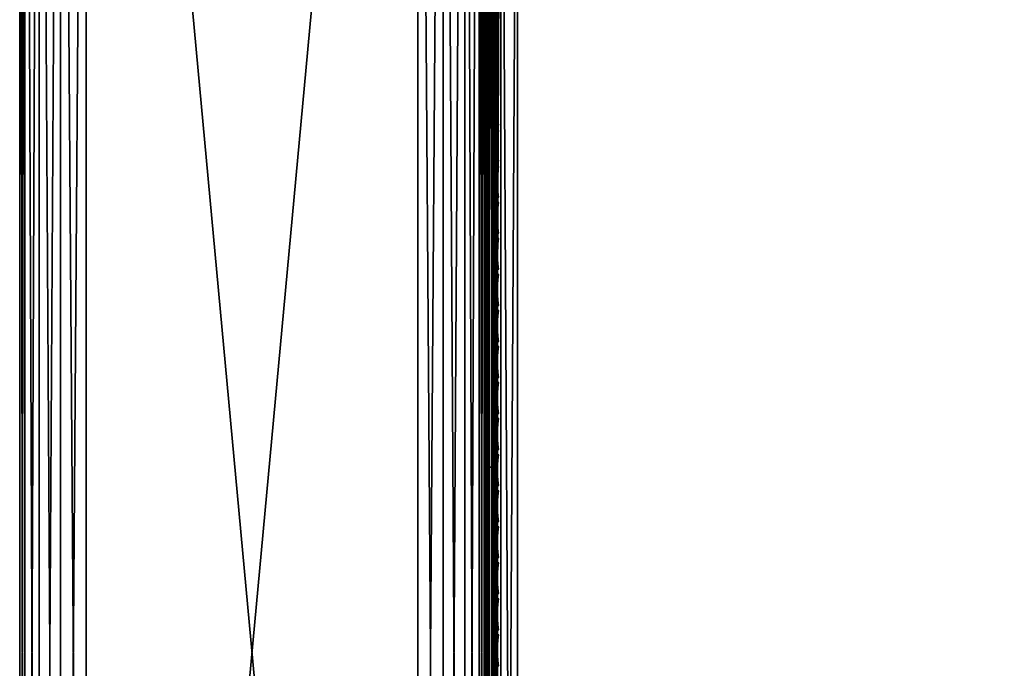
# Model space of a CAD drawing. Header units: inches. Extents: x 0 to 30, y -28 to 0.
# Tile 8 of 256: x 0 to 7.4, y -14.1 to -9.2. Entities that reach past the tile are written whole.
import ezdxf

# ---------------------------------------------------------------- set-up
doc = ezdxf.new("R2010")
doc.units = ezdxf.units.IN
doc.header["$LTSCALE"] = 0.03937
doc.header["$MEASUREMENT"] = 0
for name, color, linetype in [('A-FURN-3-ST', 151, 'Continuous'), ('A-FURN-3-ST-ARM', 165, 'Continuous'), ('A-FURN-3-ST-SEAM', 250, 'Continuous'), ('A-FURN-3-STITCH', 15, 'Continuous')]:
    doc.layers.add(name, color=color, linetype=linetype)

msp = doc.modelspace()

# ---------------------------------------------------------------- meshes
at = {"layer": 'A-FURN-3-ST'}
mesh = msp.add_polyface(dxfattribs=at)
corners = [(3.75, -4.8504, 5), (26.25, -27.51, 5), (3.75, -27.51, 5), (3.625, -4.8504, 5.0335), (3.625, -27.51, 5.0335), (3.5335, -4.8504, 5.125), (3.5335, -27.51, 5.125), (3.5, -4.8504, 5.25), (3.5, -27.51, 5.25), (3.75, -27.7013, 5.0381), (3.625, -27.6885, 5.069), (3.5335, -27.6535, 5.1535), (3.5, -27.635, 5.2835), (3.75, -26.91, 18), (3.625, -26.91, 17.9665), (3.75, -27.1947, 17.9625), (3.625, -27.186, 17.9302), (3.75, -27.46, 17.8526), (3.625, -27.4433, 17.8236), (3.75, -27.6878, 17.6778), (3.625, -27.6641, 17.6541), (3.5335, -26.91, 17.875), (3.5335, -27.1624, 17.8418), (3.5335, -27.3975, 17.7444), (3.5335, -27.5994, 17.5894), (3.5, -26.91, 17.75), (3.5, -27.13, 17.721), (3.5, -27.335, 17.6361), (3.5, -27.511, 17.501), (3.5335, -27.7544, 17.3875), (3.5, -27.6461, 17.325), (3.5335, -5.4592, 17.875), (3.625, -5.4592, 17.9665), (3.75, -5.4592, 18), (26.25, -27.6878, 17.6778), (26.25, -27.46, 17.8526), (26.25, -27.1947, 17.9625), (3.5, -27.7265, 5.375), (3.5, -27.76, 5.5), (3.5, -4.6004, 5.5002), (3.5, -4.6092, 16.9007), (3.5, -27.76, 16.9), (3.5, -5.4592, 17.75), (3.5, -27.731, 17.12)]
mesh.append_faces([[corners[k] for k in face] for face in [(0, 1, 2), (3, 2, 4), (5, 4, 6), (7, 6, 8), (9, 10, 2), (2, 10, 4), (4, 10, 11), (4, 11, 6), (6, 11, 8), (8, 11, 12), (13, 14, 15), (15, 14, 16), (15, 16, 17), (17, 16, 18), (17, 18, 19), (19, 18, 20), (14, 21, 16), (16, 21, 22), (16, 22, 23, 18), (18, 23, 24, 20), (21, 25, 22), (22, 25, 26), (22, 26, 23), (23, 26, 27), (23, 27, 24), (24, 27, 28), (24, 28, 29), (29, 28, 30), (31, 25, 21), (32, 21, 14), (33, 14, 13), (19, 34, 17), (17, 35, 15), (15, 36, 13), (2, 1, 9), (12, 37, 8), (8, 38, 39), (40, 38, 41), (42, 41, 25), (25, 41, 43), (25, 43, 30), (30, 28, 25), (25, 28, 27), (25, 27, 26)]])
mesh = msp.add_polyface(dxfattribs=at)
corners = [(3.75, -5.4592, 18), (26.25, -5.4592, 18), (3.75, -5.1746, 17.9626), (26.25, -5.1746, 17.9626), (3.75, -4.9094, 17.8528), (26.25, -4.9094, 17.8528), (3.75, -4.6816, 17.6781), (3.75, -4.659, 5.0381), (26.25, -4.659, 5.0381), (3.75, -4.8504, 5), (3.75, -27.51, 5), (3.625, -4.8504, 5.0335), (3.625, -27.51, 5.0335), (3.5335, -4.8504, 5.125), (3.5335, -27.51, 5.125), (3.5, -4.8504, 5.25), (3.625, -4.6718, 5.069), (3.5335, -4.7068, 5.1536), (3.5, -4.7253, 5.2835), (3.5, -5.4592, 17.75), (3.5335, -5.4592, 17.875), (3.5, -5.2393, 17.7211), (3.5335, -5.2069, 17.8418), (3.5, -5.0343, 17.6362), (3.5335, -4.9719, 17.7445), (3.5, -4.8583, 17.5013), (3.5335, -4.77, 17.5897), (3.5, -4.7233, 17.3254), (3.625, -5.4592, 17.9665), (3.625, -5.1833, 17.9302), (3.625, -4.9261, 17.8238), (3.625, -4.7053, 17.6544), (3.5, -26.91, 17.75), (3.5335, -26.91, 17.875), (3.625, -26.91, 17.9665), (3.5, -27.51, 5.25), (3.5, -4.6004, 5.5002), (3.5, -4.6338, 5.3751), (3.5, -27.76, 5.5), (3.5, -4.6092, 16.9007), (3.5, -27.76, 16.9), (3.5, -4.6383, 17.1205), (3.75, -26.91, 18)]
mesh.append_faces([[corners[k] for k in face] for face in [(0, 1, 2), (2, 3, 4), (4, 5, 6), (7, 8, 9), (9, 10, 11), (11, 12, 13), (13, 14, 15), (16, 7, 11), (11, 7, 9), (11, 13, 16), (16, 13, 17), (13, 15, 17), (17, 15, 18), (19, 20, 21), (21, 20, 22), (21, 22, 23), (23, 22, 24), (23, 24, 25), (25, 24, 26), (25, 26, 27), (20, 28, 22), (22, 28, 29), (22, 29, 30, 24), (24, 30, 31, 26), (28, 0, 29), (29, 0, 2), (29, 2, 30), (30, 2, 4), (30, 4, 31), (31, 4, 6), (19, 32, 20), (20, 33, 28), (28, 34, 0), (35, 36, 15), (15, 37, 18), (36, 38, 39), (39, 40, 19), (21, 23, 19), (19, 23, 25), (19, 25, 27), (27, 41, 19), (19, 41, 39), (42, 1, 0)]])
mesh = msp.add_polyface(dxfattribs=at)
corners = [(26.4665, -4.8504, 5.125), (26.5, -27.51, 5.25), (26.4665, -27.51, 5.125), (26.375, -4.8504, 5.0335), (26.375, -27.51, 5.0335), (26.25, -4.8504, 5), (26.25, -27.51, 5), (26.375, -27.6885, 5.069), (26.25, -27.7013, 5.0381), (26.4665, -27.6535, 5.1535), (26.5, -27.635, 5.2835), (26.5, -26.91, 17.75), (26.4665, -26.91, 17.875), (26.5, -27.13, 17.721), (26.4665, -27.1624, 17.8418), (26.5, -27.335, 17.6361), (26.4665, -27.3975, 17.7444), (26.5, -27.511, 17.501), (26.4665, -27.5994, 17.5894), (26.5, -27.6461, 17.325), (26.375, -26.91, 17.9665), (26.375, -27.186, 17.9302), (26.375, -27.4433, 17.8236), (26.375, -27.6641, 17.6541), (26.25, -26.91, 18), (26.25, -27.1947, 17.9625), (26.25, -27.46, 17.8526), (26.25, -27.6878, 17.6778), (26.375, -5.4592, 17.9665), (26.4665, -5.4592, 17.875), (26.5, -5.4592, 17.75), (26.5, -4.6004, 5.5002), (26.5, -27.76, 5.5), (26.5, -27.7265, 5.375), (26.5, -4.6092, 16.9007), (26.5, -27.76, 16.9), (26.5, -27.731, 17.12), (3.75, -27.46, 17.8526), (3.75, -27.1947, 17.9625), (3.75, -26.91, 18), (3.75, -27.7013, 5.0381), (26.25, -5.4592, 18)]
mesh.append_faces([[corners[k] for k in face] for face in [(0, 1, 2), (3, 2, 4), (5, 4, 6), (7, 8, 4), (4, 8, 6), (4, 2, 7), (7, 2, 9), (2, 1, 9), (9, 1, 10), (11, 12, 13), (13, 12, 14), (13, 14, 15), (15, 14, 16), (15, 16, 17), (17, 16, 18), (17, 18, 19), (12, 20, 14), (14, 20, 21), (14, 21, 22, 16), (16, 22, 23, 18), (20, 24, 21), (21, 24, 25), (21, 25, 22), (22, 25, 26), (22, 26, 23), (23, 26, 27), (28, 24, 20), (29, 20, 12), (30, 12, 11), (1, 31, 32), (1, 32, 33), (32, 34, 35), (35, 30, 11), (13, 15, 11), (11, 15, 17), (11, 17, 19), (19, 36, 11), (11, 36, 35), (33, 10, 1), (37, 27, 26), (38, 26, 25), (39, 25, 24), (40, 6, 8), (24, 41, 39)]])
mesh = msp.add_polyface(dxfattribs=at)
corners = [(26.5, -4.8504, 5.25), (26.5, -27.51, 5.25), (26.4665, -4.8504, 5.125), (26.4665, -27.51, 5.125), (26.375, -4.8504, 5.0335), (26.375, -27.51, 5.0335), (26.25, -4.8504, 5), (26.375, -4.6718, 5.069), (26.4665, -4.7068, 5.1536), (26.5, -4.7253, 5.2835), (26.25, -5.4592, 18), (26.375, -5.4592, 17.9665), (26.25, -5.1746, 17.9626), (26.375, -5.1833, 17.9302), (26.25, -4.9094, 17.8528), (26.375, -4.9261, 17.8238), (26.25, -4.6816, 17.6781), (26.375, -4.7053, 17.6544), (26.4665, -5.4592, 17.875), (26.4665, -5.2069, 17.8418), (26.4665, -4.9719, 17.7445), (26.4665, -4.77, 17.5897), (26.5, -5.4592, 17.75), (26.5, -5.2393, 17.7211), (26.5, -5.0343, 17.6362), (26.5, -4.8583, 17.5013), (26.4665, -4.615, 17.3879), (26.5, -4.7233, 17.3254), (26.25, -26.91, 18), (26.375, -26.91, 17.9665), (26.4665, -26.91, 17.875), (3.75, -5.1746, 17.9626), (3.75, -4.9094, 17.8528), (3.75, -4.6816, 17.6781), (3.75, -4.8504, 5), (26.25, -4.659, 5.0381), (26.25, -27.51, 5), (26.5, -4.6004, 5.5002), (26.5, -4.6338, 5.3751), (26.5, -4.6092, 16.9007), (26.5, -27.76, 5.5), (26.5, -27.76, 16.9), (26.5, -4.6383, 17.1205)]
mesh.append_faces([[corners[k] for k in face] for face in [(0, 1, 2), (2, 3, 4), (4, 5, 6), (6, 7, 4), (4, 7, 8), (4, 8, 2), (2, 8, 0), (0, 8, 9), (10, 11, 12), (12, 11, 13), (12, 13, 14), (14, 13, 15), (14, 15, 16), (16, 15, 17), (11, 18, 13), (13, 18, 19), (13, 19, 20, 15), (15, 20, 21, 17), (18, 22, 19), (19, 22, 23), (19, 23, 20), (20, 23, 24), (20, 24, 21), (21, 24, 25), (21, 25, 26), (26, 25, 27), (10, 28, 11), (11, 29, 18), (18, 30, 22), (31, 10, 12), (32, 12, 14), (33, 14, 16), (34, 35, 6), (6, 36, 34), (0, 37, 1), (9, 38, 0), (37, 39, 40), (41, 39, 22), (39, 42, 22), (22, 42, 27), (22, 27, 25), (25, 24, 22), (22, 24, 23)]])
at = {"layer": 'A-FURN-3-ST-ARM'}
mesh = msp.add_polyface(dxfattribs=at)
corners = [(3.1913, -27.51, 5.0381), (3, -0.5, 5), (3.1913, -0.5, 5.0381), (3.3536, -27.51, 5.1464), (3.3536, -0.5, 5.1464), (3.4619, -27.51, 5.3087), (3.4619, -0.5, 5.3087), (3.5, -27.51, 5.5), (3.5, -0.5, 5.5), (0.5, -0.5, 5), (0.5, -27.51, 5), (0.3087, -0.5, 5.0381), (0.3087, -27.51, 5.0381), (0.1464, -0.5, 5.1464), (0.1464, -27.51, 5.1464), (0.0381, -0.5, 5.3087), (0.0381, -27.51, 5.3087), (0, -0.5, 5.5), (3, -0.3087, 5.0381), (0.117, -0.3131, 5.2386), (0.2386, -0.3131, 5.117), (0.387, -0.3475, 5.0374), (0.0374, -0.3475, 5.387), (3.4581, -0.4212, 5.3158), (3.1525, -0.387, 5.0374), (3.3143, -0.4659, 5.1126), (3.5, -27.51, 20.5), (3.5, -0.5, 20.5), (3, -0.5, 21), (3, -27.51, 21), (3.1913, -0.5, 20.9619), (3.1913, -27.51, 20.9619), (3.3536, -0.5, 20.8536), (3.3536, -27.51, 20.8536), (3.4619, -0.5, 20.6913), (3.4619, -27.51, 20.6913), (3.1525, -0.387, 20.9626), (3.3143, -0.4659, 20.8874), (3.4581, -0.4212, 20.6842), (0.3087, -27.51, 20.9619), (0.5, -0.5, 21), (0.3087, -0.5, 20.9619), (0.1464, -27.51, 20.8536), (0.1464, -0.5, 20.8536), (0.0381, -27.51, 20.6913), (0.0381, -0.5, 20.6913), (0, -27.51, 20.5), (0, -0.5, 20.5), (0.0374, -0.3475, 20.613), (0.117, -0.3131, 20.7614), (0.2386, -0.3131, 20.883), (0.387, -0.3475, 20.9626), (0, -27.51, 5.5)]
mesh.append_faces([[corners[k] for k in face] for face in [(0, 1, 2), (3, 2, 4), (5, 4, 6), (7, 6, 8), (9, 10, 11), (11, 12, 13), (13, 14, 15), (15, 16, 17), (1, 9, 18), (15, 19, 13), (13, 20, 11), (11, 21, 9), (15, 17, 22), (6, 23, 8), (1, 24, 2), (2, 24, 25), (2, 25, 4), (6, 4, 23), (26, 8, 27), (1, 10, 9), (28, 29, 30), (30, 31, 32), (32, 33, 34), (34, 35, 27), (36, 28, 30), (36, 30, 37), (37, 30, 32), (27, 38, 34), (34, 38, 32), (39, 40, 41), (42, 41, 43), (44, 43, 45), (46, 45, 47), (48, 47, 45), (49, 45, 43), (50, 43, 41), (51, 41, 40), (17, 52, 47), (40, 29, 28)]])
mesh = msp.add_polyface(dxfattribs=at)
corners = [(3, -27.51, 5), (3, -0.5, 5), (3.1913, -27.51, 5.0381), (3.1913, -0.5, 5.0381), (3.3536, -27.51, 5.1464), (3.3536, -0.5, 5.1464), (3.4619, -27.51, 5.3087), (3.4619, -0.5, 5.3087), (3.5, -27.51, 5.5), (0.3087, -0.5, 5.0381), (0.5, -27.51, 5), (0.3087, -27.51, 5.0381), (0.1464, -0.5, 5.1464), (0.1464, -27.51, 5.1464), (0.0381, -0.5, 5.3087), (0.0381, -27.51, 5.3087), (0, -0.5, 5.5), (0, -27.51, 5.5), (0.0374, -27.623, 5.3475), (0.1126, -27.5441, 5.1857), (0.3158, -27.5888, 5.0419), (3.1842, -27.5888, 5.0419), (3.3874, -27.5441, 5.1857), (3.4626, -27.623, 5.3475), (3.5, -0.5, 5.5), (3.5, -27.51, 20.5), (3.1913, -0.5, 20.9619), (3, -27.51, 21), (3.1913, -27.51, 20.9619), (3.3536, -0.5, 20.8536), (3.3536, -27.51, 20.8536), (3.4619, -0.5, 20.6913), (3.4619, -27.51, 20.6913), (3.5, -0.5, 20.5), (0.5, -27.51, 21), (0.5, -0.5, 21), (0.3087, -27.51, 20.9619), (0.3087, -0.5, 20.9619), (0.1464, -27.51, 20.8536), (0.1464, -0.5, 20.8536), (0.0381, -27.51, 20.6913), (0.0381, -0.5, 20.6913), (0, -27.51, 20.5), (3.4626, -27.623, 20.6525), (3.3874, -27.5441, 20.8143), (3.1842, -27.5888, 20.9581), (0.3158, -27.5888, 20.9581), (0.1126, -27.5441, 20.8143), (0.0374, -27.623, 20.6525), (0, -0.5, 20.5)]
mesh.append_faces([[corners[k] for k in face] for face in [(0, 1, 2), (2, 3, 4), (4, 5, 6), (6, 7, 8), (9, 10, 11), (12, 11, 13), (14, 13, 15), (16, 15, 17), (18, 17, 15), (18, 15, 19), (19, 15, 13), (10, 20, 11), (11, 20, 13), (4, 21, 2), (2, 21, 0), (22, 4, 6), (22, 6, 23), (23, 6, 8), (8, 24, 25), (0, 10, 1), (26, 27, 28), (29, 28, 30), (31, 30, 32), (33, 32, 25), (34, 35, 36), (36, 37, 38), (38, 39, 40), (40, 41, 42), (43, 25, 32), (43, 32, 44), (44, 32, 30), (27, 45, 28), (28, 45, 30), (38, 46, 36), (36, 46, 34), (47, 38, 40), (47, 40, 48), (48, 40, 42), (49, 17, 42), (34, 27, 35)]])
at = {"layer": 'A-FURN-3-ST-SEAM'}
mesh = msp.add_polyface(dxfattribs=at)
corners = [(3.5929, -5.2723, 17.9082), (3.6, -5.4592, 17.9), (3.6, -5.2771, 17.8831), (3.5929, -5.0818, 17.8536), (3.6, -5.0912, 17.8298), (3.5929, -4.8983, 17.7582), (3.6, -4.9123, 17.7369), (3.5929, -4.7343, 17.6253), (3.6, -4.7524, 17.6073), (3.5929, -4.6011, 17.4616), (3.6, -4.6225, 17.4476), (3.5929, -4.5059, 17.2781), (3.6, -4.5296, 17.2687), (3.5929, -4.4511, 17.0876), (3.6, -4.4761, 17.0828), (3.5929, -4.4336, 16.9008), (3.6, -4.4592, 16.9008), (3.6, -4.4504, 5.5003), (3.5965, -4.4765, 16.9008), (3.5965, -4.4932, 17.0797), (3.5965, -4.5457, 17.2623), (3.5965, -4.637, 17.4381), (3.5965, -4.7646, 17.595), (3.5965, -4.9217, 17.7223), (3.5965, -5.0976, 17.8137), (3.5965, -5.2801, 17.866), (3.5965, -5.4592, 17.8826), (3.5965, -12.6094, 17.8826), (3.6, -12.6094, 17.9), (3.5965, -19.7597, 17.8826), (3.6, -19.7597, 17.9), (3.5965, -26.91, 17.8826), (3.6, -26.91, 17.9), (3.6, -27.0951, 17.8825), (3.5965, -27.0999, 17.8639)]
mesh.append_faces([[corners[k] for k in face] for face in [(0, 1, 2), (3, 2, 4), (5, 4, 6), (7, 6, 8), (9, 8, 10), (11, 10, 12), (13, 12, 14), (15, 14, 16), (15, 16, 17), (18, 17, 16), (18, 16, 19), (19, 16, 14), (19, 14, 20), (20, 14, 12), (20, 12, 21), (21, 12, 10), (21, 10, 22), (22, 10, 8), (22, 8, 23), (23, 8, 6), (23, 6, 24), (24, 6, 4), (24, 4, 25), (25, 4, 2), (25, 2, 26), (26, 2, 1), (26, 1, 27), (27, 1, 28), (27, 28, 29), (29, 28, 30), (29, 30, 31), (31, 30, 32), (31, 32, 33), (31, 33, 34)]])
mesh = msp.add_polyface(dxfattribs=at)
corners = [(26.4035, -27.1614, 17.8498), (26.4, -27.1658, 17.8666), (26.4, -27.0951, 17.8825), (26.4035, -26.91, 17.8826), (26.4, -26.91, 17.9), (26.4035, -23.3349, 17.8826), (26.4, -23.3349, 17.9), (26.4035, -19.7597, 17.8826), (26.4, -19.7597, 17.9), (26.4035, -16.1846, 17.8826), (26.4, -16.1846, 17.9), (26.4035, -12.6094, 17.8826), (26.4, -12.6094, 17.9), (26.4035, -9.0343, 17.8826), (26.4, -9.0343, 17.9), (26.4035, -5.4592, 17.8826), (26.4, -5.4592, 17.9), (26.4035, -5.2802, 17.8661), (26.4, -5.2771, 17.8832), (26.4035, -5.0976, 17.8137), (26.4, -5.0912, 17.8298), (26.4035, -4.9217, 17.7225), (26.4, -4.9122, 17.7371), (26.4035, -4.7647, 17.5951), (26.4, -4.7524, 17.6073), (26.4035, -4.6373, 17.438), (26.4, -4.6227, 17.4475), (26.4035, -4.5458, 17.2623), (26.4, -4.5296, 17.2687), (26.4035, -4.4933, 17.0798), (26.4, -4.4762, 17.0828), (26.4035, -4.4765, 16.9008), (26.4, -4.4592, 16.9008), (26.4035, -4.4721, 11.2005), (26.4, -4.4548, 11.2005), (26.4, -4.4504, 5.5003), (3.5965, -27.0999, 17.8639), (3.6, -27.0951, 17.8825), (3.6, -27.1032, 17.881)]
mesh.append_faces([[corners[k] for k in face] for face in [(0, 1, 2), (0, 2, 3), (3, 2, 4), (3, 4, 5), (5, 4, 6), (5, 6, 7), (7, 6, 8), (7, 8, 9), (9, 8, 10), (9, 10, 11), (11, 10, 12), (11, 12, 13), (13, 12, 14), (13, 14, 15), (15, 14, 16), (15, 16, 17), (17, 16, 18), (17, 18, 19), (19, 18, 20), (19, 20, 21), (21, 20, 22), (21, 22, 23), (23, 22, 24), (23, 24, 25), (25, 24, 26), (25, 26, 27), (27, 26, 28), (27, 28, 29), (29, 28, 30), (29, 30, 31), (31, 30, 32), (33, 32, 34), (33, 34, 35), (36, 37, 38)]])
mesh = msp.add_polyface(dxfattribs=at)
corners = [(3.5567, -5.4592, 17.8505), (3.539, -5.4592, 17.8515), (3.539, -5.2858, 17.8354), (3.5567, -5.2859, 17.8344), (3.539, -5.109, 17.7847), (3.5567, -5.1094, 17.7838), (3.539, -4.9388, 17.6962), (3.5567, -4.9393, 17.6954), (3.539, -4.7866, 17.5729), (3.5567, -4.7874, 17.5722), (3.5003, -4.9098, 17.7406), (3.5019, -4.9195, 17.7258), (3.5019, -5.096, 17.8176), (3.5003, -5.0895, 17.834), (3.5019, -5.2793, 17.8701), (3.5003, -5.2761, 17.8875), (3.5019, -5.4592, 17.8868), (3.5003, -5.4592, 17.9045), (3.5228, -5.4592, 17.8588), (3.5228, -5.2844, 17.8426), (3.5228, -5.1063, 17.7915), (3.5228, -4.9348, 17.7024), (3.5812, -4.8909, 17.7695), (3.5655, -4.8865, 17.7763), (3.5655, -5.0738, 17.8737), (3.5812, -5.0768, 17.8661), (3.5655, -5.2683, 17.9294), (3.5812, -5.2698, 17.9214), (3.5051, -4.9004, 17.755), (3.5051, -5.0832, 17.85), (3.5051, -5.273, 17.9044), (3.5051, -5.4592, 17.9217), (3.5304, -5.4592, 17.9459), (3.5655, -5.4592, 17.9472), (3.5304, -5.2686, 17.9282), (3.5304, -5.0743, 17.8725), (3.5304, -4.8872, 17.7752), (3.5155, -5.4592, 17.9362), (3.5155, -5.2703, 17.9187), (3.5155, -5.0779, 17.8635), (3.5155, -4.8925, 17.7671), (3.5051, -12.6094, 17.9217), (3.5155, -12.6094, 17.9362), (3.5228, -12.6094, 17.8588), (3.5019, -12.6094, 17.8868), (3.5734, -12.6094, 17.8563), (3.5567, -12.6094, 17.8505), (3.5734, -5.4592, 17.8563), (3.5734, -5.2849, 17.8401), (3.5734, -5.1073, 17.7891), (3.5734, -4.9362, 17.7002), (3.5734, -4.7833, 17.5763)]
mesh.append_faces([[corners[k] for k in face] for face in [(0, 1, 2, 3), (3, 2, 4, 5), (5, 4, 6, 7), (7, 6, 8, 9), (10, 11, 12, 13), (13, 12, 14, 15), (15, 14, 16, 17), (1, 18, 19, 2), (2, 19, 20, 4), (4, 20, 21, 6), (22, 23, 24, 25), (25, 24, 26, 27), (28, 10, 13, 29), (29, 13, 15, 30), (30, 15, 17, 31), (32, 33, 26, 34), (34, 26, 24, 35), (35, 24, 23, 36), (37, 32, 34, 38), (38, 34, 35, 39), (39, 35, 36, 40), (41, 42, 37, 31), (31, 37, 38, 30), (30, 38, 39, 29), (29, 39, 40, 28), (43, 44, 16, 18), (18, 16, 14, 19), (19, 14, 12, 20), (20, 12, 11, 21), (45, 46, 0, 47), (47, 0, 3, 48), (48, 3, 5, 49), (49, 5, 7, 50), (50, 7, 9, 51)]])
mesh = msp.add_polyface(dxfattribs=at)
corners = [(3.6, -26.91, 17.9), (3.5929, -26.91, 17.9255), (3.6, -27.0951, 17.8825), (3.5929, -27.1082, 17.906), (3.6, -27.1032, 17.881), (3.5929, -19.7597, 17.9255), (3.6, -19.7597, 17.9), (3.5929, -12.6094, 17.9255), (3.6, -12.6094, 17.9), (3.5929, -5.4592, 17.9255), (3.6, -5.4592, 17.9), (3.5929, -5.2723, 17.9082), (3.6, -5.2771, 17.8831), (3.5929, -5.0818, 17.8536), (3.5812, -5.2698, 17.9214), (3.5812, -5.4592, 17.939), (3.5812, -12.6094, 17.939), (3.5812, -19.7597, 17.939), (3.5812, -26.91, 17.939), (3.5812, -27.1108, 17.9192), (3.5655, -5.2683, 17.9294), (3.5655, -5.4592, 17.9472), (3.5655, -12.6094, 17.9472), (3.5655, -19.7597, 17.9472), (3.5655, -26.91, 17.9472), (3.5655, -27.1123, 17.9272), (3.5872, -5.1031, 17.7996), (3.5965, -5.0976, 17.8137), (3.5965, -5.2801, 17.866), (3.5872, -5.2828, 17.8512), (3.5965, -5.4592, 17.8826), (3.5872, -5.4592, 17.8675), (3.5965, -12.6094, 17.8826), (3.5872, -12.6094, 17.8675), (3.5965, -19.7597, 17.8826), (3.5872, -19.7597, 17.8675), (3.5965, -26.91, 17.8826), (3.5872, -26.91, 17.8675), (3.5965, -27.0999, 17.8639), (3.5872, -27.097, 17.8491), (3.5734, -27.0948, 17.8381), (3.5734, -26.91, 17.8563), (3.5734, -19.7597, 17.8563), (3.5734, -12.6094, 17.8563), (3.5734, -5.4592, 17.8563), (3.5734, -5.2849, 17.8401), (3.5734, -5.1073, 17.7891)]
mesh.append_faces([[corners[k] for k in face] for face in [(0, 1, 2), (2, 1, 3), (2, 3, 4), (1, 0, 5), (5, 0, 6), (5, 6, 7), (7, 6, 8), (7, 8, 9), (9, 8, 10), (9, 10, 11), (11, 12, 13), (11, 14, 15, 9), (9, 15, 16, 7), (7, 16, 17, 5), (5, 17, 18, 1), (1, 18, 19, 3), (14, 20, 21, 15), (15, 21, 22, 16), (16, 22, 23, 17), (17, 23, 24, 18), (18, 24, 25, 19), (26, 27, 28, 29), (29, 28, 30, 31), (31, 30, 32, 33), (33, 32, 34, 35), (35, 34, 36, 37), (37, 36, 38, 39), (39, 40, 41, 37), (37, 41, 42, 35), (35, 42, 43, 33), (33, 43, 44, 31), (31, 44, 45, 29), (29, 45, 46, 26)]])
mesh = msp.add_polyface(dxfattribs=at)
corners = [(3.5567, -27.0937, 17.8324), (3.539, -27.0939, 17.8334), (3.539, -26.91, 17.8515), (3.5567, -26.91, 17.8505), (3.539, -19.7597, 17.8515), (3.5567, -19.7597, 17.8505), (3.539, -12.6094, 17.8515), (3.5567, -12.6094, 17.8505), (3.539, -5.4592, 17.8515), (3.5567, -5.4592, 17.8505), (3.5003, -5.4592, 17.9045), (3.5019, -5.4592, 17.8868), (3.5019, -12.6094, 17.8868), (3.5003, -12.6094, 17.9045), (3.5019, -19.7597, 17.8868), (3.5003, -19.7597, 17.9045), (3.5019, -26.91, 17.8868), (3.5003, -26.91, 17.9045), (3.5019, -27.1007, 17.868), (3.5003, -27.1041, 17.8854), (3.5228, -27.0953, 17.8406), (3.5228, -26.91, 17.8588), (3.5228, -19.7597, 17.8588), (3.5228, -12.6094, 17.8588), (3.5228, -5.4592, 17.8588), (3.5051, -5.4592, 17.9217), (3.5051, -12.6094, 17.9217), (3.5051, -19.7597, 17.9217), (3.5051, -26.91, 17.9217), (3.5051, -27.1074, 17.9022), (3.5304, -27.1121, 17.9259), (3.5655, -27.1123, 17.9272), (3.5655, -26.91, 17.9472), (3.5304, -26.91, 17.9459), (3.5655, -19.7597, 17.9472), (3.5304, -19.7597, 17.9459), (3.5655, -12.6094, 17.9472), (3.5304, -12.6094, 17.9459), (3.5655, -5.4592, 17.9472), (3.5304, -5.4592, 17.9459), (3.5155, -27.1102, 17.9164), (3.5155, -26.91, 17.9362), (3.5155, -19.7597, 17.9362), (3.5155, -12.6094, 17.9362), (3.5155, -5.4592, 17.9362), (3.5734, -27.0948, 17.8381), (3.5734, -26.91, 17.8563), (3.5734, -19.7597, 17.8563), (3.5734, -12.6094, 17.8563)]
mesh.append_faces([[corners[k] for k in face] for face in [(0, 1, 2, 3), (3, 2, 4, 5), (5, 4, 6, 7), (7, 6, 8, 9), (10, 11, 12, 13), (13, 12, 14, 15), (15, 14, 16, 17), (17, 16, 18, 19), (1, 20, 21, 2), (2, 21, 22, 4), (4, 22, 23, 6), (6, 23, 24, 8), (25, 10, 13, 26), (26, 13, 15, 27), (27, 15, 17, 28), (28, 17, 19, 29), (30, 31, 32, 33), (33, 32, 34, 35), (35, 34, 36, 37), (37, 36, 38, 39), (40, 30, 33, 41), (41, 33, 35, 42), (42, 35, 37, 43), (43, 37, 39, 44), (29, 40, 41, 28), (28, 41, 42, 27), (27, 42, 43, 26), (20, 18, 16, 21), (21, 16, 14, 22), (22, 14, 12, 23), (45, 0, 3, 46), (46, 3, 5, 47), (47, 5, 7, 48)]])
at = {"layer": 'A-FURN-3-STITCH'}
mesh = msp.add_polymesh((7, 4), dxfattribs=at)
for k, corner in enumerate([(3.6007, -9.49, 17.9499), (3.6028, -9.49, 17.9514), (3.6071, -9.4899, 17.9543), (3.6093, -9.4899, 17.9558), (3.5964, -9.4516, 17.9556), (3.596, -9.4515, 17.9608), (3.6003, -9.4514, 17.9637), (3.605, -9.4515, 17.9615), (3.5938, -9.4127, 17.9588), (3.5934, -9.4126, 17.964), (3.5977, -9.4125, 17.9669), (3.6024, -9.4126, 17.9646), (3.5929, -9.3736, 17.9594), (3.5926, -9.3735, 17.9646), (3.5969, -9.3735, 17.9675), (3.6016, -9.3735, 17.9652), (3.5938, -9.3345, 17.9575), (3.5934, -9.3345, 17.9627), (3.5977, -9.3344, 17.9656), (3.6024, -9.3345, 17.9633), (3.5964, -9.2958, 17.953), (3.596, -9.2957, 17.9582), (3.6003, -9.2957, 17.9611), (3.605, -9.2957, 17.9589), (3.6007, -9.2575, 17.9461), (3.6028, -9.2575, 17.9476), (3.6071, -9.2575, 17.9505), (3.6093, -9.2574, 17.9519)]):
    mesh.set_mesh_vertex(divmod(k, 4), corner)
mesh = msp.add_polymesh((7, 4), dxfattribs=at)
for k, corner in enumerate([(3.6007, -9.7616, 17.9499), (3.6028, -9.7615, 17.9514), (3.6071, -9.7615, 17.9543), (3.6093, -9.7615, 17.9558), (3.5964, -9.7231, 17.9556), (3.596, -9.723, 17.9608), (3.6003, -9.723, 17.9637), (3.605, -9.723, 17.9615), (3.5938, -9.6842, 17.9588), (3.5934, -9.6841, 17.964), (3.5977, -9.6841, 17.9669), (3.6024, -9.6841, 17.9646), (3.5929, -9.6451, 17.9594), (3.5926, -9.645, 17.9646), (3.5969, -9.645, 17.9675), (3.6016, -9.645, 17.9652), (3.5938, -9.6061, 17.9575), (3.5934, -9.606, 17.9627), (3.5977, -9.6059, 17.9656), (3.6024, -9.606, 17.9633), (3.5964, -9.5673, 17.953), (3.596, -9.5672, 17.9582), (3.6003, -9.5672, 17.9611), (3.605, -9.5672, 17.9589), (3.6007, -9.5291, 17.9461), (3.6028, -9.5291, 17.9476), (3.6071, -9.529, 17.9505), (3.6093, -9.529, 17.9519)]):
    mesh.set_mesh_vertex(divmod(k, 4), corner)
mesh = msp.add_polymesh((7, 4), dxfattribs=at)
for k, corner in enumerate([(3.6007, -10.0331, 17.9499), (3.6028, -10.0331, 17.9514), (3.6071, -10.033, 17.9543), (3.6093, -10.033, 17.9558), (3.5964, -9.9946, 17.9556), (3.596, -9.9945, 17.9608), (3.6003, -9.9945, 17.9637), (3.605, -9.9945, 17.9615), (3.5938, -9.9557, 17.9588), (3.5934, -9.9557, 17.964), (3.5977, -9.9556, 17.9669), (3.6024, -9.9556, 17.9646), (3.5929, -9.9167, 17.9594), (3.5926, -9.9166, 17.9646), (3.5969, -9.9165, 17.9675), (3.6016, -9.9166, 17.9652), (3.5938, -9.8776, 17.9575), (3.5934, -9.8775, 17.9627), (3.5977, -9.8775, 17.9656), (3.6024, -9.8775, 17.9633), (3.5964, -9.8388, 17.953), (3.596, -9.8388, 17.9582), (3.6003, -9.8387, 17.9611), (3.605, -9.8387, 17.9589), (3.6007, -9.8006, 17.9461), (3.6028, -9.8006, 17.9476), (3.6071, -9.8005, 17.9505), (3.6093, -9.8005, 17.9519)]):
    mesh.set_mesh_vertex(divmod(k, 4), corner)
mesh = msp.add_polymesh((7, 4), dxfattribs=at)
for k, corner in enumerate([(3.6007, -10.3046, 17.9499), (3.6028, -10.3046, 17.9514), (3.6071, -10.3045, 17.9543), (3.6093, -10.3045, 17.9558), (3.5964, -10.2662, 17.9556), (3.596, -10.2661, 17.9608), (3.6003, -10.266, 17.9637), (3.605, -10.2661, 17.9615), (3.5938, -10.2273, 17.9588), (3.5934, -10.2272, 17.964), (3.5977, -10.2271, 17.9669), (3.6024, -10.2272, 17.9646), (3.5929, -10.1882, 17.9594), (3.5926, -10.1881, 17.9646), (3.5969, -10.188, 17.9675), (3.6016, -10.1881, 17.9652), (3.5938, -10.1491, 17.9575), (3.5934, -10.1491, 17.9627), (3.5977, -10.149, 17.9656), (3.6024, -10.149, 17.9633), (3.5964, -10.1104, 17.953), (3.596, -10.1103, 17.9582), (3.6003, -10.1102, 17.9611), (3.605, -10.1103, 17.9589), (3.6007, -10.0721, 17.9461), (3.6028, -10.0721, 17.9476), (3.6071, -10.0721, 17.9505), (3.6093, -10.072, 17.9519)]):
    mesh.set_mesh_vertex(divmod(k, 4), corner)
mesh = msp.add_polymesh((7, 4), dxfattribs=at)
for k, corner in enumerate([(3.6007, -10.5761, 17.9499), (3.6028, -10.5761, 17.9514), (3.6071, -10.5761, 17.9543), (3.6093, -10.576, 17.9558), (3.5964, -10.5377, 17.9556), (3.596, -10.5376, 17.9608), (3.6003, -10.5376, 17.9637), (3.605, -10.5376, 17.9615), (3.5938, -10.4988, 17.9588), (3.5934, -10.4987, 17.964), (3.5977, -10.4987, 17.9669), (3.6024, -10.4987, 17.9646), (3.5929, -10.4597, 17.9594), (3.5926, -10.4596, 17.9646), (3.5969, -10.4596, 17.9675), (3.6016, -10.4596, 17.9652), (3.5938, -10.4207, 17.9575), (3.5934, -10.4206, 17.9627), (3.5977, -10.4205, 17.9656), (3.6024, -10.4206, 17.9633), (3.5964, -10.3819, 17.953), (3.596, -10.3818, 17.9582), (3.6003, -10.3818, 17.9611), (3.605, -10.3818, 17.9589), (3.6007, -10.3437, 17.9461), (3.6028, -10.3436, 17.9476), (3.6071, -10.3436, 17.9505), (3.6093, -10.3436, 17.9519)]):
    mesh.set_mesh_vertex(divmod(k, 4), corner)
mesh = msp.add_polymesh((7, 4), dxfattribs=at)
for k, corner in enumerate([(3.6007, -10.8477, 17.9499), (3.6028, -10.8476, 17.9514), (3.6071, -10.8476, 17.9543), (3.6093, -10.8476, 17.9558), (3.5964, -10.8092, 17.9556), (3.596, -10.8091, 17.9608), (3.6003, -10.8091, 17.9637), (3.605, -10.8091, 17.9615), (3.5938, -10.7703, 17.9588), (3.5934, -10.7702, 17.964), (3.5977, -10.7702, 17.9669), (3.6024, -10.7702, 17.9646), (3.5929, -10.7312, 17.9594), (3.5926, -10.7312, 17.9646), (3.5969, -10.7311, 17.9675), (3.6016, -10.7311, 17.9652), (3.5938, -10.6922, 17.9575), (3.5934, -10.6921, 17.9627), (3.5977, -10.6921, 17.9656), (3.6024, -10.6921, 17.9633), (3.5964, -10.6534, 17.953), (3.596, -10.6533, 17.9582), (3.6003, -10.6533, 17.9611), (3.605, -10.6533, 17.9589), (3.6007, -10.6152, 17.9461), (3.6028, -10.6152, 17.9476), (3.6071, -10.6151, 17.9505), (3.6093, -10.6151, 17.9519)]):
    mesh.set_mesh_vertex(divmod(k, 4), corner)
mesh = msp.add_polymesh((7, 4), dxfattribs=at)
for k, corner in enumerate([(3.6007, -11.1192, 17.9499), (3.6028, -11.1192, 17.9514), (3.6071, -11.1191, 17.9543), (3.6093, -11.1191, 17.9558), (3.5964, -11.0807, 17.9556), (3.596, -11.0807, 17.9608), (3.6003, -11.0806, 17.9637), (3.605, -11.0807, 17.9615), (3.5938, -11.0419, 17.9588), (3.5934, -11.0418, 17.964), (3.5977, -11.0417, 17.9669), (3.6024, -11.0418, 17.9646), (3.5929, -11.0028, 17.9594), (3.5926, -11.0027, 17.9646), (3.5969, -11.0026, 17.9675), (3.6016, -11.0027, 17.9652), (3.5938, -10.9637, 17.9575), (3.5934, -10.9636, 17.9627), (3.5977, -10.9636, 17.9656), (3.6024, -10.9636, 17.9633), (3.5964, -10.925, 17.953), (3.596, -10.9249, 17.9582), (3.6003, -10.9248, 17.9611), (3.605, -10.9249, 17.9589), (3.6007, -10.8867, 17.9461), (3.6028, -10.8867, 17.9476), (3.6071, -10.8867, 17.9505), (3.6093, -10.8866, 17.9519)]):
    mesh.set_mesh_vertex(divmod(k, 4), corner)
mesh = msp.add_polymesh((7, 4), dxfattribs=at)
for k, corner in enumerate([(3.6007, -11.3907, 17.9499), (3.6028, -11.3907, 17.9514), (3.6071, -11.3907, 17.9543), (3.6093, -11.3906, 17.9558), (3.5964, -11.3523, 17.9556), (3.596, -11.3522, 17.9608), (3.6003, -11.3521, 17.9637), (3.605, -11.3522, 17.9615), (3.5938, -11.3134, 17.9588), (3.5934, -11.3133, 17.964), (3.5977, -11.3133, 17.9669), (3.6024, -11.3133, 17.9646), (3.5929, -11.2743, 17.9594), (3.5926, -11.2742, 17.9646), (3.5969, -11.2742, 17.9675), (3.6016, -11.2742, 17.9652), (3.5938, -11.2353, 17.9575), (3.5934, -11.2352, 17.9627), (3.5977, -11.2351, 17.9656), (3.6024, -11.2352, 17.9633), (3.5964, -11.1965, 17.953), (3.596, -11.1964, 17.9582), (3.6003, -11.1964, 17.9611), (3.605, -11.1964, 17.9589), (3.6007, -11.1583, 17.9461), (3.6028, -11.1582, 17.9476), (3.6071, -11.1582, 17.9505), (3.6093, -11.1582, 17.9519)]):
    mesh.set_mesh_vertex(divmod(k, 4), corner)
mesh = msp.add_polymesh((7, 4), dxfattribs=at)
for k, corner in enumerate([(3.6007, -11.6623, 17.9499), (3.6028, -11.6622, 17.9514), (3.6071, -11.6622, 17.9543), (3.6093, -11.6622, 17.9558), (3.5964, -11.6238, 17.9556), (3.596, -11.6237, 17.9608), (3.6003, -11.6237, 17.9637), (3.605, -11.6237, 17.9615), (3.5938, -11.5849, 17.9588), (3.5934, -11.5848, 17.964), (3.5977, -11.5848, 17.9669), (3.6024, -11.5848, 17.9646), (3.5929, -11.5458, 17.9594), (3.5926, -11.5457, 17.9646), (3.5969, -11.5457, 17.9675), (3.6016, -11.5457, 17.9652), (3.5938, -11.5068, 17.9575), (3.5934, -11.5067, 17.9627), (3.5977, -11.5067, 17.9656), (3.6024, -11.5067, 17.9633), (3.5964, -11.468, 17.953), (3.596, -11.4679, 17.9582), (3.6003, -11.4679, 17.9611), (3.605, -11.4679, 17.9589), (3.6007, -11.4298, 17.9461), (3.6028, -11.4298, 17.9476), (3.6071, -11.4297, 17.9505), (3.6093, -11.4297, 17.9519)]):
    mesh.set_mesh_vertex(divmod(k, 4), corner)
mesh = msp.add_polymesh((7, 4), dxfattribs=at)
for k, corner in enumerate([(3.6007, -11.9338, 17.9499), (3.6028, -11.9338, 17.9514), (3.6071, -11.9337, 17.9543), (3.6093, -11.9337, 17.9558), (3.5964, -11.8953, 17.9556), (3.596, -11.8953, 17.9608), (3.6003, -11.8952, 17.9637), (3.605, -11.8952, 17.9615), (3.5938, -11.8564, 17.9588), (3.5934, -11.8564, 17.964), (3.5977, -11.8563, 17.9669), (3.6024, -11.8564, 17.9646), (3.5929, -11.8174, 17.9594), (3.5926, -11.8173, 17.9646), (3.5969, -11.8172, 17.9675), (3.6016, -11.8173, 17.9652), (3.5938, -11.7783, 17.9575), (3.5934, -11.7782, 17.9627), (3.5977, -11.7782, 17.9656), (3.6024, -11.7782, 17.9633), (3.5964, -11.7396, 17.953), (3.596, -11.7395, 17.9582), (3.6003, -11.7394, 17.9611), (3.605, -11.7395, 17.9589), (3.6007, -11.7013, 17.9461), (3.6028, -11.7013, 17.9476), (3.6071, -11.7012, 17.9505), (3.6093, -11.7012, 17.9519)]):
    mesh.set_mesh_vertex(divmod(k, 4), corner)
mesh = msp.add_polymesh((7, 4), dxfattribs=at)
for k, corner in enumerate([(3.6007, -12.2053, 17.9499), (3.6028, -12.2053, 17.9514), (3.6071, -12.2052, 17.9543), (3.6093, -12.2052, 17.9558), (3.5964, -12.1669, 17.9556), (3.596, -12.1668, 17.9608), (3.6003, -12.1667, 17.9637), (3.605, -12.1668, 17.9615), (3.5938, -12.128, 17.9588), (3.5934, -12.1279, 17.964), (3.5977, -12.1278, 17.9669), (3.6024, -12.1279, 17.9646), (3.5929, -12.0889, 17.9594), (3.5926, -12.0888, 17.9646), (3.5969, -12.0888, 17.9675), (3.6016, -12.0888, 17.9652), (3.5938, -12.0498, 17.9575), (3.5934, -12.0498, 17.9627), (3.5977, -12.0497, 17.9656), (3.6024, -12.0497, 17.9633), (3.5964, -12.0111, 17.953), (3.596, -12.011, 17.9582), (3.6003, -12.0109, 17.9611), (3.605, -12.011, 17.9589), (3.6007, -11.9728, 17.9461), (3.6028, -11.9728, 17.9476), (3.6071, -11.9728, 17.9505), (3.6093, -11.9727, 17.9519)]):
    mesh.set_mesh_vertex(divmod(k, 4), corner)
mesh = msp.add_polymesh((7, 4), dxfattribs=at)
for k, corner in enumerate([(3.6007, -12.4768, 17.9499), (3.6028, -12.4768, 17.9514), (3.6071, -12.4768, 17.9543), (3.6093, -12.4767, 17.9558), (3.5964, -12.4384, 17.9556), (3.596, -12.4383, 17.9608), (3.6003, -12.4383, 17.9637), (3.605, -12.4383, 17.9615), (3.5938, -12.3995, 17.9588), (3.5934, -12.3994, 17.964), (3.5977, -12.3994, 17.9669), (3.6024, -12.3994, 17.9646), (3.5929, -12.3604, 17.9594), (3.5926, -12.3603, 17.9646), (3.5969, -12.3603, 17.9675), (3.6016, -12.3603, 17.9652), (3.5938, -12.3214, 17.9575), (3.5934, -12.3213, 17.9627), (3.5977, -12.3212, 17.9656), (3.6024, -12.3213, 17.9633), (3.5964, -12.2826, 17.953), (3.596, -12.2825, 17.9582), (3.6003, -12.2825, 17.9611), (3.605, -12.2825, 17.9589), (3.6007, -12.2444, 17.9461), (3.6028, -12.2443, 17.9476), (3.6071, -12.2443, 17.9505), (3.6093, -12.2443, 17.9519)]):
    mesh.set_mesh_vertex(divmod(k, 4), corner)
mesh = msp.add_polymesh((7, 4), dxfattribs=at)
for k, corner in enumerate([(3.6007, -12.7484, 17.9499), (3.6028, -12.7484, 17.9514), (3.6071, -12.7483, 17.9543), (3.6093, -12.7483, 17.9558), (3.5964, -12.7099, 17.9556), (3.596, -12.7098, 17.9608), (3.6003, -12.7098, 17.9637), (3.605, -12.7098, 17.9615), (3.5938, -12.671, 17.9588), (3.5934, -12.671, 17.964), (3.5977, -12.6709, 17.9669), (3.6024, -12.6709, 17.9646), (3.5929, -12.632, 17.9594), (3.5926, -12.6319, 17.9646), (3.5969, -12.6318, 17.9675), (3.6016, -12.6319, 17.9652), (3.5938, -12.5929, 17.9575), (3.5934, -12.5928, 17.9627), (3.5977, -12.5928, 17.9656), (3.6024, -12.5928, 17.9633), (3.5964, -12.5541, 17.953), (3.596, -12.5541, 17.9582), (3.6003, -12.554, 17.9611), (3.605, -12.554, 17.9589), (3.6007, -12.5159, 17.9461), (3.6028, -12.5159, 17.9476), (3.6071, -12.5158, 17.9505), (3.6093, -12.5158, 17.9519)]):
    mesh.set_mesh_vertex(divmod(k, 4), corner)
mesh = msp.add_polymesh((7, 4), dxfattribs=at)
for k, corner in enumerate([(3.6007, -13.0199, 17.9499), (3.6028, -13.0199, 17.9514), (3.6071, -13.0198, 17.9543), (3.6093, -13.0198, 17.9558), (3.5964, -12.9815, 17.9556), (3.596, -12.9814, 17.9608), (3.6003, -12.9813, 17.9637), (3.605, -12.9814, 17.9615), (3.5938, -12.9426, 17.9588), (3.5934, -12.9425, 17.964), (3.5977, -12.9424, 17.9669), (3.6024, -12.9425, 17.9646), (3.5929, -12.9035, 17.9594), (3.5926, -12.9034, 17.9646), (3.5969, -12.9033, 17.9675), (3.6016, -12.9034, 17.9652), (3.5938, -12.8644, 17.9575), (3.5934, -12.8643, 17.9627), (3.5977, -12.8643, 17.9656), (3.6024, -12.8643, 17.9633), (3.5964, -12.8257, 17.953), (3.596, -12.8256, 17.9582), (3.6003, -12.8255, 17.9611), (3.605, -12.8256, 17.9589), (3.6007, -12.7874, 17.9461), (3.6028, -12.7874, 17.9476), (3.6071, -12.7874, 17.9505), (3.6093, -12.7873, 17.9519)]):
    mesh.set_mesh_vertex(divmod(k, 4), corner)
mesh = msp.add_polymesh((7, 4), dxfattribs=at)
for k, corner in enumerate([(3.6007, -13.2914, 17.9499), (3.6028, -13.2914, 17.9514), (3.6071, -13.2914, 17.9543), (3.6093, -13.2913, 17.9558), (3.5964, -13.253, 17.9556), (3.596, -13.2529, 17.9608), (3.6003, -13.2529, 17.9637), (3.605, -13.2529, 17.9615), (3.5938, -13.2141, 17.9588), (3.5934, -13.214, 17.964), (3.5977, -13.214, 17.9669), (3.6024, -13.214, 17.9646), (3.5929, -13.175, 17.9594), (3.5926, -13.1749, 17.9646), (3.5969, -13.1749, 17.9675), (3.6016, -13.1749, 17.9652), (3.5938, -13.136, 17.9575), (3.5934, -13.1359, 17.9627), (3.5977, -13.1358, 17.9656), (3.6024, -13.1359, 17.9633), (3.5964, -13.0972, 17.953), (3.596, -13.0971, 17.9582), (3.6003, -13.0971, 17.9611), (3.605, -13.0971, 17.9589), (3.6007, -13.059, 17.9461), (3.6028, -13.0589, 17.9476), (3.6071, -13.0589, 17.9505), (3.6093, -13.0589, 17.9519)]):
    mesh.set_mesh_vertex(divmod(k, 4), corner)
mesh = msp.add_polymesh((7, 4), dxfattribs=at)
for k, corner in enumerate([(3.6007, -13.563, 17.9499), (3.6028, -13.5629, 17.9514), (3.6071, -13.5629, 17.9543), (3.6093, -13.5629, 17.9558), (3.5964, -13.5245, 17.9556), (3.596, -13.5244, 17.9608), (3.6003, -13.5244, 17.9637), (3.605, -13.5244, 17.9615), (3.5938, -13.4856, 17.9588), (3.5934, -13.4855, 17.964), (3.5977, -13.4855, 17.9669), (3.6024, -13.4855, 17.9646), (3.5929, -13.4465, 17.9594), (3.5926, -13.4465, 17.9646), (3.5969, -13.4464, 17.9675), (3.6016, -13.4464, 17.9652), (3.5938, -13.4075, 17.9575), (3.5934, -13.4074, 17.9627), (3.5977, -13.4074, 17.9656), (3.6024, -13.4074, 17.9633), (3.5964, -13.3687, 17.953), (3.596, -13.3686, 17.9582), (3.6003, -13.3686, 17.9611), (3.605, -13.3686, 17.9589), (3.6007, -13.3305, 17.9461), (3.6028, -13.3305, 17.9476), (3.6071, -13.3304, 17.9505), (3.6093, -13.3304, 17.9519)]):
    mesh.set_mesh_vertex(divmod(k, 4), corner)
mesh = msp.add_polymesh((7, 4), dxfattribs=at)
for k, corner in enumerate([(3.6007, -13.8345, 17.9499), (3.6028, -13.8345, 17.9514), (3.6071, -13.8344, 17.9543), (3.6093, -13.8344, 17.9558), (3.5964, -13.796, 17.9556), (3.596, -13.796, 17.9608), (3.6003, -13.7959, 17.9637), (3.605, -13.7959, 17.9615), (3.5938, -13.7572, 17.9588), (3.5934, -13.7571, 17.964), (3.5977, -13.757, 17.9669), (3.6024, -13.7571, 17.9646), (3.5929, -13.7181, 17.9594), (3.5926, -13.718, 17.9646), (3.5969, -13.7179, 17.9675), (3.6016, -13.718, 17.9652), (3.5938, -13.679, 17.9575), (3.5934, -13.6789, 17.9627), (3.5977, -13.6789, 17.9656), (3.6024, -13.6789, 17.9633), (3.5964, -13.6403, 17.953), (3.596, -13.6402, 17.9582), (3.6003, -13.6401, 17.9611), (3.605, -13.6402, 17.9589), (3.6007, -13.602, 17.9461), (3.6028, -13.602, 17.9476), (3.6071, -13.6019, 17.9505), (3.6093, -13.6019, 17.9519)]):
    mesh.set_mesh_vertex(divmod(k, 4), corner)
mesh = msp.add_polymesh((7, 4), dxfattribs=at)
for k, corner in enumerate([(3.6007, -14.106, 17.9499), (3.6028, -14.106, 17.9514), (3.6071, -14.106, 17.9543), (3.6093, -14.1059, 17.9558), (3.5964, -14.0676, 17.9556), (3.596, -14.0675, 17.9608), (3.6003, -14.0674, 17.9637), (3.605, -14.0675, 17.9615), (3.5938, -14.0287, 17.9588), (3.5934, -14.0286, 17.964), (3.5977, -14.0286, 17.9669), (3.6024, -14.0286, 17.9646), (3.5929, -13.9896, 17.9594), (3.5926, -13.9895, 17.9646), (3.5969, -13.9895, 17.9675), (3.6016, -13.9895, 17.9652), (3.5938, -13.9506, 17.9575), (3.5934, -13.9505, 17.9627), (3.5977, -13.9504, 17.9656), (3.6024, -13.9505, 17.9633), (3.5964, -13.9118, 17.953), (3.596, -13.9117, 17.9582), (3.6003, -13.9117, 17.9611), (3.605, -13.9117, 17.9589), (3.6007, -13.8736, 17.9461), (3.6028, -13.8735, 17.9476), (3.6071, -13.8735, 17.9505), (3.6093, -13.8735, 17.9519)]):
    mesh.set_mesh_vertex(divmod(k, 4), corner)

doc.saveas('drawing.dxf')
